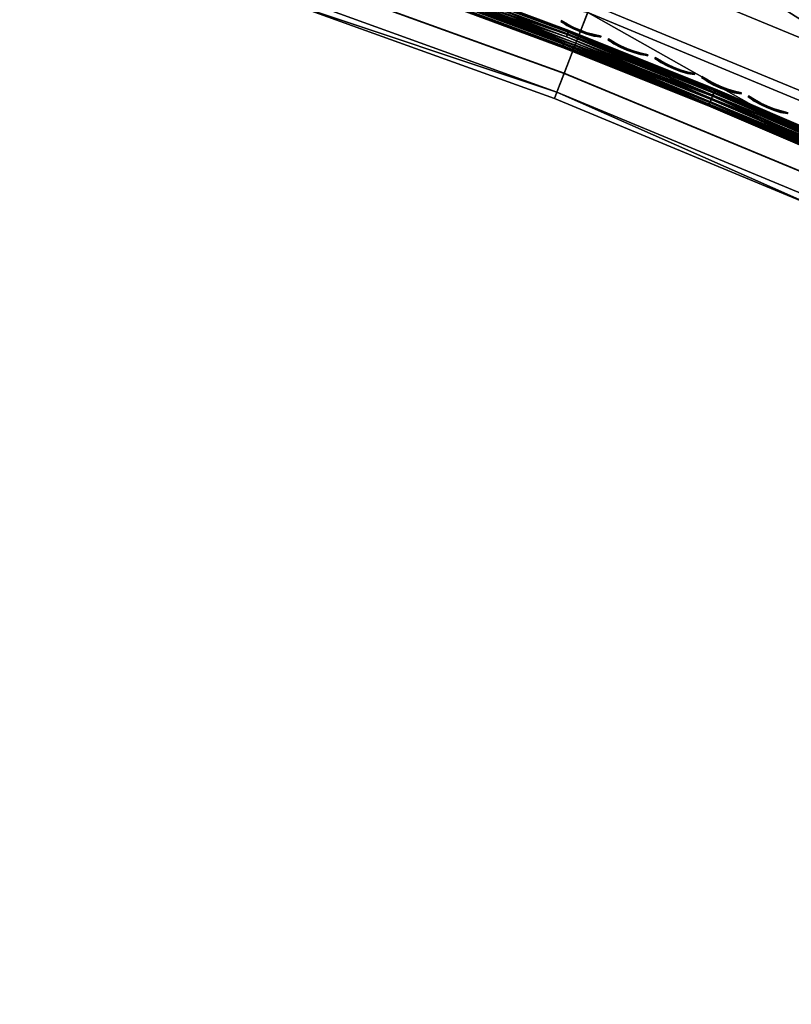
# Model space of a CAD drawing. Header units: inches. Extents: x 0 to 44.3, y -38.2 to 0.
# Tile 1 of 73: x 9.7 to 13.8, y -35.3 to -29.9. Entities that reach past the tile are written whole.
import ezdxf

# ---------------------------------------------------------------- set-up
doc = ezdxf.new("R2010")
doc.units = ezdxf.units.IN
doc.header["$LTSCALE"] = 0.03937
doc.header["$MEASUREMENT"] = 0
for name, color, linetype in [('A-FURN-3-ST', 151, 'Continuous'), ('A-FURN-3-ST-SEAM', 250, 'Continuous'), ('A-FURN-3-STITCH', 15, 'Continuous')]:
    doc.layers.add(name, color=color, linetype=linetype)

msp = doc.modelspace()

# ---------------------------------------------------------------- meshes
at = {"layer": 'A-FURN-3-ST'}
mesh = msp.add_polyface(dxfattribs=at)
corners = [(27.5389, -7.5978, 18), (25.6929, -6.4005, 17.9626), (25.5748, -6.6594, 18), (23.6876, -5.5281, 17.9626), (23.5787, -5.791, 18), (21.5532, -4.9936, 18), (21.6527, -4.727, 17.9626), (19.5008, -4.2683, 18), (28.0142, -6.6477, 17.1854), (26.0316, -5.6588, 16.9008), (26.0159, -5.693, 17.1854), (23.9997, -4.7747, 16.9008), (23.9852, -4.8095, 17.1854), (23.9431, -4.9112, 17.4505), (25.9702, -5.7931, 17.4505), (23.8762, -5.0727, 17.6781), (25.8976, -5.9521, 17.6781), (23.7891, -5.2831, 17.8528), (25.803, -6.1593, 17.8528), (21.8862, -4.1014, 17.4505), (21.8251, -4.2652, 17.6781), (21.7454, -4.4786, 17.8528), (26.0353, -5.6508, 5.5004), (24.003, -4.7666, 5.5004), (26.0195, -5.6853, 5.3089), (23.9885, -4.8017, 5.3089), (21.8896, -4.0919, 5.1466), (23.947, -4.9018, 5.1466), (23.8849, -5.0517, 5.0381), (21.8329, -4.2439, 5.0381), (21.766, -4.4233, 5), (23.8117, -5.2286, 5), (25.8276, -6.1057, 5), (25.9071, -5.9315, 5.0381), (27.8114, -7.0534, 5), (25.9745, -5.7839, 5.1466), (31.6723, -9.1561, 5), (14.2066, -30.5037, 5), (29.7604, -8.0707, 5), (12.7312, -29.8926, 5), (11.2297, -29.3491, 5), (14.4489, -29.9549, 18), (31.3616, -9.6797, 18), (29.4686, -8.605, 18), (12.948, -29.3332, 18), (11.4204, -28.7802, 18)]
mesh.append_faces([[corners[k] for k in face] for face in [(0, 1, 2), (2, 1, 3), (2, 3, 4), (4, 3, 5), (5, 3, 6), (5, 6, 7), (8, 9, 10), (9, 11, 10), (10, 11, 12), (10, 12, 13, 14), (14, 13, 15, 16), (16, 15, 17, 18), (18, 17, 3, 1), (15, 13, 19, 20), (17, 15, 20, 21), (3, 17, 21, 6), (9, 22, 23), (9, 23, 11), (22, 24, 23), (23, 24, 25), (26, 27, 28, 29), (29, 28, 30), (30, 28, 31), (31, 28, 32), (32, 28, 33), (32, 33, 34), (35, 33, 28, 27), (24, 35, 27, 25), (36, 37, 38), (38, 37, 34), (34, 39, 32), (32, 40, 31), (31, 40, 30), (41, 42, 43), (41, 43, 0), (44, 0, 2), (45, 2, 4), (45, 4, 5)]])
mesh = msp.add_polyface(dxfattribs=at)
corners = [(31.6723, -9.1561, 5), (15.6527, -31.1811, 5), (14.2066, -30.5037, 5), (27.8114, -7.0534, 5), (12.7312, -29.8926, 5), (20.7861, -34.9233, 16.9), (19.526, -33.9787, 17.1847), (19.5045, -34.0094, 16.9), (18.2028, -33.1228, 17.1847), (18.1829, -33.1545, 16.9), (16.8422, -32.3278, 17.1847), (22.5452, -35.2668, 17.9625), (21.448, -34.0448, 18), (21.277, -34.2724, 17.9625), (20.1254, -33.1014, 18), (19.9649, -33.3365, 17.9625), (19.8154, -33.5557, 17.8526), (21.1175, -34.4844, 17.8526), (19.6869, -33.7438, 17.6778), (20.9806, -34.6665, 17.6778), (19.5882, -33.8881, 17.45), (20.8753, -34.8061, 17.45), (20.809, -34.8937, 17.1847), (18.7613, -32.2189, 18), (18.6118, -32.4612, 17.9625), (18.4724, -32.6869, 17.8526), (18.3527, -32.8808, 17.6778), (18.2608, -33.0294, 17.45), (17.3586, -31.3992, 18), (17.2203, -31.6481, 17.9625), (17.0915, -31.88, 17.8526), (20.7861, -34.9233, 5.5), (19.5045, -34.0094, 5.5), (18.1829, -33.1545, 5.5), (21.0864, -34.5236, 5), (20.9716, -34.6767, 5.0381), (19.7863, -33.5964, 5), (19.6786, -33.7545, 5.0381), (18.4455, -32.729, 5), (18.345, -32.8919, 5.0381), (17.0666, -31.9234, 5), (16.8424, -32.3273, 5.3087), (18.203, -33.1222, 5.3087), (19.5261, -33.9781, 5.3087), (20.8742, -34.8064, 5.1464), (20.8091, -34.893, 5.3087), (19.5872, -33.8885, 5.1464), (18.2599, -33.03, 5.1464), (15.9202, -30.644, 18), (31.3616, -9.6797, 18), (14.4489, -29.9549, 18), (27.5389, -7.5978, 18), (12.948, -29.3332, 18)]
mesh.append_faces([[corners[k] for k in face] for face in [(0, 1, 2), (3, 2, 4), (5, 6, 7), (7, 6, 8), (7, 8, 9), (9, 8, 10), (11, 12, 13), (12, 14, 13), (13, 14, 15), (13, 15, 16, 17), (17, 16, 18, 19), (19, 18, 20, 21), (21, 20, 6, 22), (14, 23, 15), (15, 23, 24), (15, 24, 25, 16), (16, 25, 26, 18), (18, 26, 27, 20), (20, 27, 8, 6), (23, 28, 24), (24, 29, 30, 25), (31, 7, 32), (32, 7, 9), (32, 9, 33), (34, 35, 36), (36, 35, 37), (36, 37, 38), (38, 37, 39), (38, 39, 40), (33, 41, 42), (33, 42, 32), (32, 42, 43), (32, 43, 31), (44, 45, 43, 46), (46, 43, 42, 47), (35, 44, 46, 37), (37, 46, 47, 39), (48, 49, 50), (50, 51, 52)]])
mesh = msp.add_polyface(dxfattribs=at)
corners = [(15.4301, -31.6289, 16.9), (14.0199, -30.9269, 17.1847), (14.0047, -30.9612, 16.9), (12.564, -30.3239, 17.1847), (12.5505, -30.3588, 16.9), (11.0705, -29.823, 16.9), (11.0823, -29.7875, 17.1847), (14.4489, -29.9549, 18), (12.948, -29.3332, 18), (14.334, -30.2153, 17.9625), (12.8451, -29.5986, 17.9625), (12.7492, -29.846, 17.8526), (14.2269, -30.4581, 17.8526), (12.6669, -30.0584, 17.6778), (14.1349, -30.6665, 17.6778), (12.6037, -30.2214, 17.45), (14.0643, -30.8264, 17.45), (11.3297, -29.05, 17.9625), (11.4204, -28.7802, 18), (9.791, -28.5708, 17.9625), (11.2453, -29.3015, 17.8526), (11.1728, -29.5175, 17.6778), (11.1172, -29.6832, 17.45), (15.4301, -31.6289, 5.5), (14.0047, -30.9612, 5.5), (12.5505, -30.3588, 5.5), (11.0705, -29.823, 5.5), (14.2066, -30.5037, 5), (15.5676, -31.3525, 5.0381), (14.1294, -30.6788, 5.0381), (12.7312, -29.8926, 5), (12.6621, -30.071, 5.0381), (11.1687, -29.5304, 5.0381), (12.6034, -30.2223, 5.1464), (11.117, -29.6842, 5.1464), (12.5643, -30.3233, 5.3087), (11.0825, -29.7869, 5.3087), (14.0201, -30.9264, 5.3087), (9.6524, -29.0581, 5.0381), (11.2297, -29.3491, 5), (14.0639, -30.8272, 5.1464)]
mesh.append_faces([[corners[k] for k in face] for face in [(0, 1, 2), (2, 1, 3), (2, 3, 4), (4, 3, 5), (5, 3, 6), (7, 8, 9), (9, 8, 10), (9, 10, 11, 12), (12, 11, 13, 14), (14, 13, 15, 16), (16, 15, 3, 1), (10, 8, 17), (17, 8, 18), (17, 18, 19), (11, 10, 17, 20), (13, 11, 20, 21), (15, 13, 21, 22), (3, 15, 22, 6), (23, 2, 24), (24, 2, 4), (24, 4, 25), (25, 4, 5), (25, 5, 26), (27, 28, 29), (27, 29, 30), (30, 29, 31), (30, 31, 32), (32, 31, 33, 34), (34, 33, 35, 36), (36, 35, 26), (26, 35, 25), (25, 35, 24), (24, 35, 37), (24, 37, 23), (32, 38, 39), (39, 30, 32), (40, 37, 35, 33), (29, 40, 33, 31)]])
at = {"layer": 'A-FURN-3-ST-SEAM'}
mesh = msp.add_polyface(dxfattribs=at)
corners = [(12.0046, -29.8145, 17.628), (13.4025, -30.3586, 17.628), (12.6027, -30.0586, 17.6344), (13.3954, -30.3757, 17.6344), (13.3898, -30.3892, 17.6473), (12.5976, -30.0723, 17.6473), (13.3865, -30.3971, 17.6648), (12.5946, -30.0803, 17.6648), (13.3861, -30.3982, 17.6843), (12.5941, -30.0815, 17.6842), (12.5964, -30.0756, 17.7027), (11.7966, -29.7782, 17.7027), (11.7945, -29.7841, 17.6842), (13.3885, -30.3923, 17.7027), (12.6009, -30.0635, 17.7173), (11.8009, -29.766, 17.7173), (13.3934, -30.3804, 17.7174), (12.6071, -30.0471, 17.7259), (11.8067, -29.7495, 17.7259), (10.9997, -29.4716, 17.7259), (10.9943, -29.4882, 17.7173), (13.4001, -30.3642, 17.7259), (13.4076, -30.3462, 17.7271), (12.0092, -29.8019, 17.7271), (11.7949, -29.783, 17.6648), (11.7978, -29.7749, 17.6473), (10.9914, -29.4972, 17.6473), (10.9959, -29.4833, 17.6344), (11.8026, -29.7611, 17.6344), (12.6208, -30.0117, 17.7208), (13.4147, -30.3291, 17.7207), (12.626, -29.998, 17.7078), (13.4203, -30.3156, 17.7077), (12.629, -29.99, 17.6902), (13.4236, -30.3077, 17.6901), (13.424, -30.3067, 17.6706), (12.0238, -29.7617, 17.6706), (11.8272, -29.6918, 17.6902), (11.8243, -29.6998, 17.7078), (11.8195, -29.7137, 17.7208), (11.0116, -29.4355, 17.7208), (11.0188, -29.4134, 17.6902), (11.0161, -29.4215, 17.7078), (12.6271, -29.9949, 17.6522), (13.4215, -30.3126, 17.6522), (13.4166, -30.3245, 17.6377), (12.6226, -30.007, 17.6377), (13.4099, -30.3407, 17.6292), (12.6164, -30.0233, 17.6292), (11.0078, -29.4474, 17.6292), (11.8154, -29.7255, 17.6292), (11.8211, -29.709, 17.6377), (11.8254, -29.6968, 17.6522), (11.0171, -29.4184, 17.6522), (11.0132, -29.4307, 17.6377)]
mesh.append_faces([[corners[k] for k in face] for face in [(0, 1, 2), (2, 1, 3), (2, 3, 4), (2, 4, 5), (5, 4, 6), (5, 6, 7), (7, 6, 8), (7, 8, 9), (9, 8, 10), (9, 10, 11, 12), (8, 13, 10), (10, 13, 14), (10, 14, 15, 11), (13, 16, 14), (14, 16, 17), (14, 17, 18, 15), (15, 18, 19, 20), (16, 21, 17), (17, 21, 22), (17, 22, 23), (23, 19, 18), (23, 18, 17), (12, 24, 7, 9), (24, 25, 5, 7), (26, 27, 28, 25), (25, 28, 2, 5), (27, 0, 28), (28, 0, 2), (23, 22, 29), (29, 22, 30), (29, 30, 31), (31, 30, 32), (31, 32, 33), (33, 32, 34), (33, 34, 35), (35, 36, 33), (33, 36, 37), (33, 37, 38, 31), (31, 38, 39, 29), (29, 39, 23), (23, 39, 40), (36, 41, 37), (38, 37, 41, 42), (39, 38, 42, 40), (36, 35, 43), (43, 35, 44), (43, 44, 45), (43, 45, 46), (46, 45, 47), (46, 47, 48), (48, 47, 1), (48, 1, 0), (0, 49, 50), (0, 50, 48), (48, 50, 51, 46), (46, 51, 52, 43), (43, 52, 36), (36, 52, 53), (51, 50, 49, 54), (52, 51, 54, 53)]])
mesh = msp.add_polyface(dxfattribs=at)
corners = [(14.7813, -30.9502, 17.7271), (13.4076, -30.3462, 17.7271), (14.1851, -30.7008, 17.7259), (13.4001, -30.3642, 17.7259), (13.3934, -30.3804, 17.7174), (14.1779, -30.7167, 17.7173), (13.3885, -30.3923, 17.7027), (14.1726, -30.7285, 17.7027), (13.3861, -30.3982, 17.6843), (14.17, -30.7342, 17.6842), (14.1705, -30.7331, 17.6648), (14.9462, -31.0883, 17.6648), (14.9457, -31.0894, 17.6842), (15.7125, -31.462, 17.6648), (15.712, -31.4631, 17.6842), (13.3865, -30.3971, 17.6648), (14.174, -30.7253, 17.6473), (14.9499, -31.0805, 17.6473), (15.7164, -31.4544, 17.6473), (13.3898, -30.3892, 17.6473), (14.1801, -30.712, 17.6344), (14.9562, -31.0674, 17.6344), (15.7231, -31.4413, 17.6344), (13.3954, -30.3757, 17.6344), (13.4025, -30.3586, 17.628), (14.7756, -30.9623, 17.628), (15.7148, -31.4574, 17.7027), (14.9484, -31.0837, 17.7027), (15.7207, -31.446, 17.7173), (14.954, -31.072, 17.7173), (15.7287, -31.4304, 17.7259), (14.9616, -31.0563, 17.7259), (14.7994, -30.9113, 17.6706), (13.424, -30.3067, 17.6706), (14.2101, -30.6449, 17.6902), (13.4236, -30.3077, 17.6901), (13.4203, -30.3156, 17.7077), (14.2065, -30.6526, 17.7078), (13.4147, -30.3291, 17.7207), (14.2005, -30.666, 17.7208), (15.7458, -31.3964, 17.7208), (14.9778, -31.0219, 17.7208), (14.9842, -31.0087, 17.7078), (14.9879, -31.001, 17.6902), (15.7564, -31.3758, 17.6902), (14.1954, -30.6774, 17.6292), (13.4099, -30.3407, 17.6292), (14.2026, -30.6615, 17.6377), (13.4166, -30.3245, 17.6377), (14.2079, -30.6497, 17.6522), (13.4215, -30.3126, 17.6522), (14.9856, -31.0058, 17.6522), (14.98, -31.0174, 17.6377), (14.9724, -31.0332, 17.6292), (15.7401, -31.4075, 17.6292), (15.7539, -31.3805, 17.6522)]
mesh.append_faces([[corners[k] for k in face] for face in [(0, 1, 2), (2, 1, 3), (2, 3, 4), (2, 4, 5), (5, 4, 6), (5, 6, 7), (7, 6, 8), (7, 8, 9), (9, 8, 10), (9, 10, 11, 12), (12, 11, 13, 14), (8, 15, 10), (10, 15, 16), (10, 16, 17, 11), (11, 17, 18, 13), (15, 19, 16), (16, 19, 20), (16, 20, 21, 17), (17, 21, 22, 18), (19, 23, 20), (20, 23, 24), (20, 24, 25), (25, 22, 21), (25, 21, 20), (14, 26, 27, 12), (12, 27, 7, 9), (26, 28, 29, 27), (27, 29, 5, 7), (28, 30, 31, 29), (29, 31, 2, 5), (30, 0, 31), (31, 0, 2), (32, 33, 34), (34, 33, 35), (34, 35, 36), (34, 36, 37), (37, 36, 38), (37, 38, 39), (39, 38, 1), (39, 1, 0), (0, 40, 41), (0, 41, 39), (39, 41, 42, 37), (37, 42, 43, 34), (34, 43, 32), (32, 43, 44), (25, 24, 45), (45, 24, 46), (45, 46, 47), (47, 46, 48), (47, 48, 49), (49, 48, 50), (49, 50, 33), (33, 32, 49), (49, 32, 51), (49, 51, 52, 47), (47, 52, 53, 45), (45, 53, 25), (25, 53, 54), (32, 55, 51)]])
at = {"layer": 'A-FURN-3-STITCH'}
mesh = msp.add_polymesh((7, 4), dxfattribs=at)
for k, corner in enumerate([(12.5883, -29.9352, 17.7447), (12.5878, -29.9366, 17.7425), (12.5867, -29.9393, 17.7382), (12.5862, -29.9407, 17.736), (12.6217, -29.9551, 17.749), (12.6198, -29.9599, 17.7493), (12.6188, -29.9627, 17.745), (12.6196, -29.9605, 17.7404), (12.6565, -29.9728, 17.7516), (12.6546, -29.9776, 17.752), (12.6535, -29.9803, 17.7477), (12.6544, -29.9782, 17.743), (12.6924, -29.9882, 17.7525), (12.6905, -29.993, 17.7529), (12.6894, -29.9958, 17.7486), (12.6903, -29.9936, 17.7439), (12.7293, -30.0013, 17.7517), (12.7274, -30.0061, 17.7521), (12.7263, -30.0088, 17.7477), (12.7271, -30.0067, 17.7431), (12.7668, -30.0119, 17.7492), (12.7649, -30.0167, 17.7495), (12.7638, -30.0194, 17.7452), (12.7647, -30.0173, 17.7405), (12.8048, -30.02, 17.7449), (12.8043, -30.0214, 17.7428), (12.8032, -30.0241, 17.7385), (12.8027, -30.0254, 17.7363)]):
    mesh.set_mesh_vertex(divmod(k, 4), corner)
mesh = msp.add_polymesh((7, 4), dxfattribs=at)
for k, corner in enumerate([(12.8433, -30.0343, 17.7447), (12.8427, -30.0356, 17.7425), (12.8417, -30.0383, 17.7382), (12.8411, -30.0397, 17.736), (12.8765, -30.0544, 17.749), (12.8746, -30.0592, 17.7493), (12.8735, -30.062, 17.745), (12.8744, -30.0598, 17.7404), (12.9112, -30.0724, 17.7516), (12.9092, -30.0772, 17.752), (12.9081, -30.0799, 17.7477), (12.909, -30.0778, 17.743), (12.947, -30.0881, 17.7525), (12.945, -30.0929, 17.7529), (12.9439, -30.0956, 17.7486), (12.9448, -30.0935, 17.7439), (12.9837, -30.1014, 17.7517), (12.9818, -30.1062, 17.7521), (12.9807, -30.1089, 17.7477), (12.9815, -30.1068, 17.7431), (13.0212, -30.1123, 17.7492), (13.0192, -30.1171, 17.7495), (13.0182, -30.1198, 17.7452), (13.019, -30.1177, 17.7405), (13.0591, -30.1207, 17.7449), (13.0586, -30.1221, 17.7428), (13.0575, -30.1248, 17.7385), (13.057, -30.1261, 17.7363)]):
    mesh.set_mesh_vertex(divmod(k, 4), corner)
mesh = msp.add_polymesh((7, 4), dxfattribs=at)
for k, corner in enumerate([(13.0975, -30.1353, 17.7447), (13.0969, -30.1367, 17.7425), (13.0958, -30.1394, 17.7382), (13.0953, -30.1408, 17.736), (13.1306, -30.1557, 17.749), (13.1286, -30.1605, 17.7493), (13.1275, -30.1632, 17.745), (13.1284, -30.1611, 17.7404), (13.1651, -30.1739, 17.7516), (13.1631, -30.1788, 17.752), (13.162, -30.1815, 17.7477), (13.1629, -30.1794, 17.743), (13.2007, -30.1899, 17.7525), (13.1988, -30.1947, 17.7529), (13.1977, -30.1974, 17.7486), (13.1985, -30.1953, 17.7439), (13.2374, -30.2036, 17.7517), (13.2354, -30.2084, 17.7521), (13.2343, -30.2111, 17.7477), (13.2352, -30.209, 17.7431), (13.2748, -30.2147, 17.7492), (13.2728, -30.2195, 17.7495), (13.2717, -30.2222, 17.7452), (13.2726, -30.2201, 17.7405), (13.3126, -30.2234, 17.7449), (13.3121, -30.2248, 17.7428), (13.311, -30.2275, 17.7385), (13.3104, -30.2288, 17.7363)]):
    mesh.set_mesh_vertex(divmod(k, 4), corner)
mesh = msp.add_polymesh((7, 4), dxfattribs=at)
for k, corner in enumerate([(13.3509, -30.2384, 17.7447), (13.3503, -30.2397, 17.7425), (13.3492, -30.2424, 17.7382), (13.3486, -30.2438, 17.736), (13.3838, -30.259, 17.749), (13.3818, -30.2638, 17.7493), (13.3807, -30.2665, 17.745), (13.3816, -30.2644, 17.7404), (13.4181, -30.2775, 17.7516), (13.4161, -30.2823, 17.752), (13.415, -30.285, 17.7477), (13.4159, -30.2829, 17.743), (13.4537, -30.2937, 17.7525), (13.4517, -30.2985, 17.7529), (13.4506, -30.3012, 17.7486), (13.4515, -30.2991, 17.7439), (13.4902, -30.3077, 17.7517), (13.4882, -30.3124, 17.7521), (13.4871, -30.3151, 17.7477), (13.488, -30.313, 17.7431), (13.5275, -30.3191, 17.7492), (13.5255, -30.3239, 17.7495), (13.5244, -30.3266, 17.7452), (13.5253, -30.3245, 17.7405), (13.5653, -30.3281, 17.7449), (13.5648, -30.3295, 17.7428), (13.5637, -30.3322, 17.7385), (13.5631, -30.3335, 17.7363)]):
    mesh.set_mesh_vertex(divmod(k, 4), corner)
mesh = msp.add_polymesh((7, 4), dxfattribs=at)
for k, corner in enumerate([(13.6035, -30.3434, 17.7447), (13.6029, -30.3447, 17.7425), (13.6017, -30.3474, 17.7382), (13.6012, -30.3487, 17.736), (13.6362, -30.3642, 17.749), (13.6342, -30.369, 17.7493), (13.633, -30.3717, 17.745), (13.6339, -30.3696, 17.7404), (13.6704, -30.383, 17.7516), (13.6684, -30.3878, 17.752), (13.6672, -30.3905, 17.7477), (13.6681, -30.3884, 17.743), (13.7059, -30.3995, 17.7525), (13.7038, -30.4043, 17.7529), (13.7027, -30.407, 17.7486), (13.7036, -30.4049, 17.7439), (13.7423, -30.4137, 17.7517), (13.7402, -30.4185, 17.7521), (13.7391, -30.4212, 17.7477), (13.74, -30.4191, 17.7431), (13.7795, -30.4255, 17.7492), (13.7774, -30.4303, 17.7495), (13.7763, -30.433, 17.7452), (13.7772, -30.4309, 17.7405), (13.8172, -30.4348, 17.7449), (13.8166, -30.4362, 17.7428), (13.8155, -30.4388, 17.7385), (13.8149, -30.4401, 17.7363)]):
    mesh.set_mesh_vertex(divmod(k, 4), corner)

doc.saveas('drawing.dxf')
